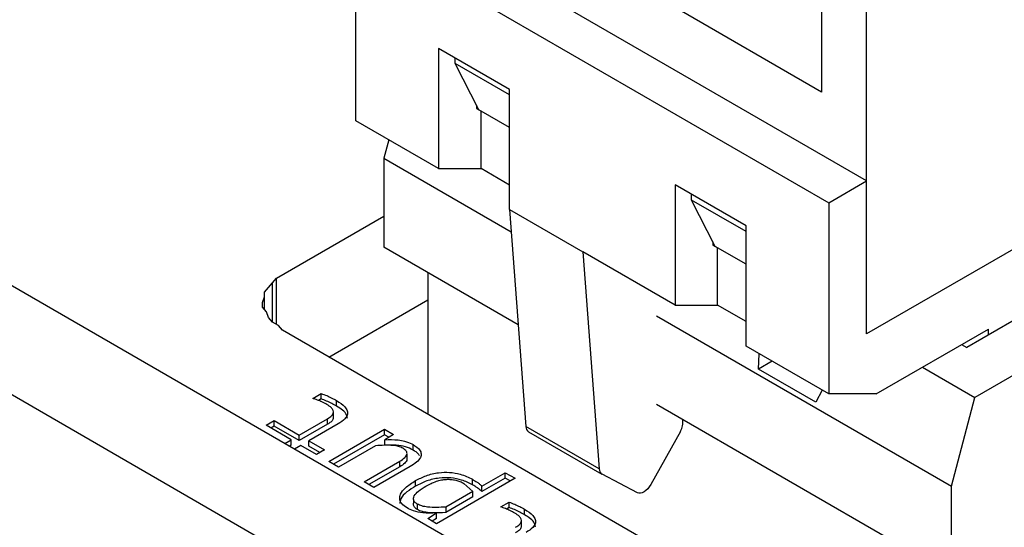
# Model space of a CAD drawing. Header units: millimetres. Extents: x 0 to 420, y 0 to 297.
# Tile 40 of 145: x 84.655 to 86.127, y 49.258 to 50.017. Entities that reach past the tile are written whole.
import ezdxf

# ---------------------------------------------------------------- set-up
doc = ezdxf.new("R2010")
doc.units = ezdxf.units.MM

msp = doc.modelspace()

# ---------------------------------------------------------------- linework, layer by layer
at = {"color": 7, "linetype": 'Continuous', "lineweight": 25}
for p, q in [((87.5935, 47.9156), (79.7057, 52.4691)), ((87.4521, 47.834), (79.5643, 52.3875)), ((85.9211, 49.5471), (85.9211, 50.3799)), ((85.8539, 50.3534), (85.8539, 49.9084)), ((85.9211, 49.7757), (85.214, 50.1839)), ((85.1574, 49.8655), (85.1574, 50.1513)), ((85.1574, 50.1513), (85.8645, 49.743)), ((85.8539, 49.9084), (85.6347, 50.0349)), ((85.3872, 49.9124), (85.2812, 49.9737)), ((85.2812, 49.9737), (85.2812, 49.794)), ((85.3059, 49.9512), (85.3059, 49.9594)), ((85.3872, 49.9043), (85.3059, 49.9512)), ((85.3413, 49.8818), (85.3059, 49.9512)), ((85.3872, 49.7328), (85.3872, 49.9124)), ((85.3377, 49.8887), (85.3377, 49.8838)), ((85.3377, 49.8838), (85.3413, 49.8818)), ((85.3872, 49.8553), (85.3413, 49.8818)), ((85.3448, 49.794), (85.3448, 49.8798)), ((85.2812, 49.794), (85.1574, 49.8655)), ((85.2067, 49.837), (85.1994, 49.8095)), ((85.1994, 49.8095), (85.3897, 49.6996)), ((85.1994, 49.8095), (85.1994, 49.6767)), ((85.2812, 49.794), (85.3448, 49.794)), ((85.3872, 49.7695), (85.3448, 49.794)), ((86.3304, 49.7834), (85.9211, 49.5471)), ((85.7408, 49.7083), (85.6347, 49.7696)), ((85.6347, 49.7696), (85.6347, 49.5899)), ((85.8645, 49.743), (85.9211, 49.7757)), ((85.9211, 49.5471), (85.9211, 49.7757)), ((85.6595, 49.7471), (85.6595, 49.7553)), ((85.7408, 49.7002), (85.6595, 49.7471)), ((85.6948, 49.6777), (85.6595, 49.7471)), ((85.8645, 49.743), (85.8645, 49.4573)), ((85.0385, 49.6303), (85.1994, 49.7231)), ((85.3872, 49.7328), (85.4968, 49.6695)), ((85.3872, 49.7328), (85.4116, 49.4084)), ((85.7408, 49.5287), (85.7408, 49.7083)), ((85.6913, 49.6846), (85.6913, 49.6797)), ((85.6913, 49.6797), (85.6948, 49.6777)), ((85.4002, 49.5608), (85.1994, 49.6767)), ((85.6347, 49.5899), (85.4968, 49.6695)), ((85.4968, 49.6695), (85.5212, 49.3452)), ((85.7408, 49.6512), (85.6948, 49.6777)), ((85.6983, 49.5899), (85.6983, 49.6757)), ((86.3304, 49.6766), (86.0709, 49.5267)), ((85.2651, 49.6387), (85.2651, 49.4269)), ((85.0206, 49.6096), (85.0325, 49.6234)), ((85.0325, 49.6234), (85.0385, 49.6303)), ((85.0385, 49.5612), (85.0385, 49.6303)), ((85.0206, 49.6026), (85.0206, 49.6096)), ((85.0176, 49.594), (85.0206, 49.6026)), ((85.0176, 49.5871), (85.0176, 49.594)), ((85.0206, 49.5836), (85.0206, 49.6026)), ((85.1171, 49.5124), (85.2651, 49.5978)), ((86.3304, 49.5949), (86.0832, 49.4522)), ((85.0236, 49.5802), (85.0176, 49.5871)), ((85.0266, 49.5715), (85.0236, 49.5802)), ((85.6347, 49.5899), (85.6983, 49.5899)), ((85.7408, 49.5654), (85.6983, 49.5899)), ((85.0325, 49.5646), (85.0266, 49.5715)), ((85.0415, 49.5594), (85.0325, 49.5646)), ((85.6071, 49.5741), (86.0479, 49.3196)), ((85.0475, 49.5525), (85.0415, 49.5594)), ((85.8946, 49.0635), (85.0475, 49.5525)), ((85.9352, 49.4573), (86.1032, 49.5542)), ((86.1032, 49.5454), (86.1032, 49.5542)), ((85.8645, 49.4573), (85.7408, 49.5287)), ((85.7595, 49.4943), (85.7607, 49.5172)), ((86.0632, 49.5311), (86.0709, 49.5267)), ((85.7799, 49.5061), (85.7595, 49.4943)), ((85.8451, 49.4449), (85.7595, 49.4943)), ((86.0049, 49.4975), (86.0832, 49.4522)), ((85.093, 49.4507), (85.1054, 49.4579)), ((85.1054, 49.4498), (85.1054, 49.4579)), ((85.8548, 49.4629), (85.8451, 49.4449)), ((85.1054, 49.4498), (85.1015, 49.4475)), ((85.1286, 49.4391), (85.1286, 49.4473)), ((85.9352, 49.4573), (85.8645, 49.4573)), ((86.0479, 49.3196), (86.0832, 49.4522)), ((85.1238, 49.4222), (85.1238, 49.4303)), ((86.0479, 49.1869), (85.6071, 49.4413)), ((85.0231, 49.4104), (85.0353, 49.4175)), ((85.0353, 49.4175), (85.0728, 49.3958)), ((85.0353, 49.4093), (85.0353, 49.4175)), ((85.0728, 49.3958), (85.1152, 49.4203)), ((85.1152, 49.4121), (85.1152, 49.4203)), ((85.0606, 49.3888), (85.0231, 49.4104)), ((85.0353, 49.4093), (85.0302, 49.4063)), ((85.0728, 49.3876), (85.0353, 49.4093)), ((85.1152, 49.4121), (85.0728, 49.3876)), ((85.1309, 49.4126), (85.0873, 49.3874)), ((85.1169, 49.3563), (85.2004, 49.4045)), ((85.2004, 49.4045), (85.2135, 49.3969)), ((85.2004, 49.3963), (85.2004, 49.4045)), ((85.5212, 49.3452), (85.4116, 49.4084)), ((85.4157, 49.4006), (85.5253, 49.3373)), ((85.6427, 49.4014), (85.5983, 49.3219)), ((85.0511, 49.3833), (85.0606, 49.3888)), ((85.0606, 49.3806), (85.0606, 49.3888)), ((85.0728, 49.3876), (85.0728, 49.3958)), ((85.0873, 49.3874), (85.1107, 49.3739)), ((85.0873, 49.3793), (85.0873, 49.3874)), ((85.2004, 49.3963), (85.124, 49.3522)), ((85.2066, 49.3927), (85.2004, 49.3963)), ((85.2135, 49.3969), (85.2005, 49.3889)), ((85.2005, 49.3807), (85.2005, 49.3889)), ((85.0606, 49.3806), (85.0582, 49.3792)), ((85.0751, 49.3804), (85.0656, 49.3749)), ((85.0985, 49.3669), (85.0751, 49.3804)), ((85.1036, 49.3699), (85.0873, 49.3793)), ((85.1107, 49.3739), (85.0985, 49.3669)), ((85.1868, 49.3798), (85.1314, 49.3479)), ((85.243, 49.3734), (85.243, 49.3816)), ((85.1314, 49.3479), (85.1169, 49.3563)), ((85.1696, 49.3259), (85.223, 49.3567)), ((85.223, 49.3485), (85.223, 49.3567)), ((85.2339, 49.3598), (85.2339, 49.368)), ((85.223, 49.3485), (85.1767, 49.3218)), ((85.2387, 49.349), (85.1841, 49.3175)), ((85.1841, 49.3175), (85.1696, 49.3259)), ((85.2468, 49.3196), (85.2468, 49.3278)), ((85.3954, 49.3313), (85.2778, 49.2634)), ((85.3318, 49.3216), (85.3318, 49.3297)), ((85.3459, 49.3194), (85.3809, 49.3396)), ((85.3809, 49.3315), (85.3459, 49.3113)), ((85.3809, 49.3396), (85.3954, 49.3313)), ((85.3809, 49.3315), (85.3809, 49.3396)), ((85.3883, 49.3272), (85.3809, 49.3315)), ((85.5783, 49.3097), (85.5256, 49.3372)), ((85.3325, 49.3117), (85.292, 49.2883)), ((85.319, 49.3236), (85.3325, 49.3117)), ((85.3325, 49.3035), (85.3325, 49.3117)), ((85.3459, 49.3113), (85.3459, 49.3194)), ((86.0479, 49.1869), (86.0479, 49.3196)), ((85.2438, 49.2995), (85.2438, 49.2942)), ((85.3325, 49.3035), (85.292, 49.2801)), ((85.2495, 49.2844), (85.2495, 49.2926)), ((85.292, 49.2883), (85.292, 49.2801)), ((85.3741, 49.2885), (85.3865, 49.2957)), ((85.3865, 49.2875), (85.3826, 49.2852)), ((85.3865, 49.2875), (85.3865, 49.2957)), ((85.4097, 49.2768), (85.4097, 49.285)), ((85.2649, 49.2709), (85.2779, 49.2794)), ((85.2778, 49.2634), (85.2649, 49.2709)), ((85.2779, 49.2713), (85.2715, 49.267)), ((85.2779, 49.2713), (85.2779, 49.2794)), ((85.4049, 49.2599), (85.4049, 49.2681))]:
    msp.add_line(p, q, dxfattribs=at)
at = {"color": 1, "linetype": 'Continuous', "lineweight": 25}
msp.add_line((85.0325, 49.5646), (85.0325, 49.6234), dxfattribs=at)
at = {"color": 7, "linetype": 'Continuous', "lineweight": 25, "flags": 128}
msp.add_lwpolyline([(85.5983, 49.3219), (85.5962, 49.3186), (85.5938, 49.3156), (85.5912, 49.3131), (85.5884, 49.3111), (85.5856, 49.3097), (85.583, 49.309), (85.5805, 49.309), (85.5783, 49.3097)], dxfattribs=at)
at = {"color": 7, "linetype": 'Continuous', "lineweight": 25}
for centre, radius, start, end in [((85.6217, 49.4146), 0.0248, 327.9139, 9.8797), ((85.421, 49.4083), 0.00937, 179.4888, 235.7241), ((85.5305, 49.3451), 0.00928, 179.3289, 237.9138)]:
    msp.add_arc(centre, radius, start, end, dxfattribs=at)
for points, knots in [([(85.1054, 49.4579), (85.1083, 49.4569), (85.1139, 49.4549), (85.1215, 49.4512), (85.1262, 49.4486), (85.1286, 49.4473)], [0, 0, 0, 0, 0.3368414, 0.6674965, 1, 1, 1, 1]), ([(85.1141, 49.4415), (85.1116, 49.4428), (85.1072, 49.4452), (85.1, 49.4482), (85.0953, 49.4499), (85.093, 49.4507)], [0, 0, 0, 0, 0.376567, 0.687611, 1, 1, 1, 1]), ([(85.1286, 49.4391), (85.1262, 49.4404), (85.1214, 49.4431), (85.1138, 49.4467), (85.1082, 49.4488), (85.1054, 49.4498)], [0, 0, 0, 0, 0.336516, 0.666869, 1, 1, 1, 1]), ([(85.1286, 49.4473), (85.1332, 49.4443), (85.1402, 49.4398), (85.1452, 49.432), (85.145, 49.4256), (85.1405, 49.4188), (85.1345, 49.4149), (85.1309, 49.4126)], [0, 0, 0, 0, 0.293098, 0.454524, 0.617243, 0.761085, 1, 1, 1, 1]), ([(85.1152, 49.4203), (85.1174, 49.4217), (85.1212, 49.4242), (85.1239, 49.4285), (85.1238, 49.4327), (85.1207, 49.4373), (85.1165, 49.4399), (85.1141, 49.4415)], [0, 0, 0, 0, 0.2404, 0.400326, 0.561153, 0.74372, 1, 1, 1, 1]), ([(85.1447, 49.4207), (85.1445, 49.4224), (85.1441, 49.4268), (85.1379, 49.4332), (85.1317, 49.4371), (85.1286, 49.4391)], [0, 0, 0, 0, 0.246131, 0.625008, 1, 1, 1, 1]), ([(85.1236, 49.4222), (85.1235, 49.4212), (85.1234, 49.4187), (85.1201, 49.4152), (85.1168, 49.4131), (85.1152, 49.4121)], [0, 0, 0, 0, 0.254608, 0.645247, 1, 1, 1, 1]), ([(85.2005, 49.3889), (85.2072, 49.389), (85.2174, 49.3893), (85.2314, 49.3869), (85.2386, 49.384), (85.2423, 49.3819), (85.243, 49.3816)], [0, 0, 0, 0, 0.438606, 0.6580597, 0.9409002, 1, 1, 1, 1]), ([(85.2277, 49.3761), (85.2255, 49.3772), (85.2213, 49.3792), (85.2071, 49.3812), (85.1956, 49.3804), (85.1868, 49.3798)], [0, 0, 0, 0, 0.1937321, 0.3831226, 1, 1, 1, 1]), ([(85.243, 49.3734), (85.2393, 49.3752), (85.2321, 49.3789), (85.2168, 49.3811), (85.2063, 49.3809), (85.2005, 49.3807)], [0, 0, 0, 0, 0.30992, 0.621422, 1, 1, 1, 1]), ([(85.223, 49.3567), (85.2257, 49.3584), (85.2295, 49.3608), (85.2327, 49.3645), (85.2339, 49.367), (85.234, 49.3695), (85.233, 49.3718), (85.2308, 49.3741), (85.2288, 49.3754), (85.2277, 49.3761)], [0, 0, 0, 0, 0.308208, 0.4355046, 0.5497767, 0.6566318, 0.7628588, 0.87536, 1, 1, 1, 1]), ([(85.243, 49.3816), (85.2467, 49.379), (85.2527, 49.3751), (85.2556, 49.368), (85.2541, 49.3616), (85.2483, 49.355), (85.242, 49.351), (85.2387, 49.349)], [0, 0, 0, 0, 0.264567, 0.416139, 0.567888, 0.77521, 1, 1, 1, 1]), ([(85.2524, 49.3652), (85.252, 49.366), (85.2502, 49.3691), (85.2461, 49.3715), (85.243, 49.3734)], [0, 0, 0, 0, 0.226486, 1, 1, 1, 1]), ([(85.2338, 49.3598), (85.2338, 49.3595), (85.2338, 49.3584), (85.2327, 49.3563), (85.2296, 49.3526), (85.2257, 49.3502), (85.223, 49.3485)], [0, 0, 0, 0, 0.068701, 0.262274, 0.477909, 1, 1, 1, 1]), ([(85.2468, 49.3278), (85.2518, 49.3304), (85.2618, 49.3356), (85.2797, 49.3399), (85.2976, 49.3406), (85.3159, 49.3375), (85.3259, 49.3326), (85.3318, 49.3297)], [0, 0, 0, 0, 0.209629, 0.420799, 0.591878, 0.763032, 1, 1, 1, 1]), ([(85.2339, 49.287), (85.2309, 49.289), (85.225, 49.293), (85.2223, 49.3005), (85.224, 49.3087), (85.2317, 49.3183), (85.2413, 49.3243), (85.2468, 49.3278)], [0, 0, 0, 0, 0.171185, 0.33358, 0.474074, 0.698769, 1, 1, 1, 1]), ([(85.3318, 49.3216), (85.3266, 49.3241), (85.3171, 49.3289), (85.2994, 49.3323), (85.2809, 49.332), (85.2624, 49.3277), (85.2521, 49.3224), (85.2468, 49.3196)], [0, 0, 0, 0, 0.21059, 0.389627, 0.569258, 0.778807, 1, 1, 1, 1]), ([(85.2622, 49.3196), (85.2672, 49.3222), (85.2742, 49.3259), (85.2851, 49.3288), (85.2926, 49.3298), (85.2999, 49.3297), (85.3068, 49.3286), (85.3134, 49.3266), (85.3171, 49.3246), (85.319, 49.3236)], [0, 0, 0, 0, 0.307498, 0.43494, 0.550575, 0.660487, 0.76816, 0.879534, 1, 1, 1, 1]), ([(85.3318, 49.3297), (85.3341, 49.3283), (85.3379, 49.3261), (85.3426, 49.3226), (85.3448, 49.3205), (85.3459, 49.3194)], [0, 0, 0, 0, 0.439036, 0.718488, 1, 1, 1, 1]), ([(85.2468, 49.3196), (85.2423, 49.3168), (85.2332, 49.3111), (85.2243, 49.302), (85.2234, 49.2958), (85.2231, 49.2936)], [0, 0, 0, 0, 0.384853, 0.772378, 1, 1, 1, 1]), ([(85.2495, 49.2926), (85.2482, 49.2934), (85.2457, 49.2951), (85.2436, 49.2982), (85.2433, 49.3015), (85.2451, 49.3064), (85.2512, 49.3128), (85.2583, 49.3172), (85.2622, 49.3196)], [0, 0, 0, 0, 0.108008, 0.209045, 0.312281, 0.426357, 0.680242, 1, 1, 1, 1]), ([(85.3459, 49.3113), (85.3441, 49.3129), (85.3412, 49.3156), (85.3362, 49.3189), (85.3333, 49.3207), (85.3318, 49.3216)], [0, 0, 0, 0, 0.439608, 0.719285, 1, 1, 1, 1]), ([(85.2495, 49.2844), (85.2478, 49.2855), (85.2447, 49.2877), (85.2433, 49.292), (85.2435, 49.2951), (85.2448, 49.2966), (85.2449, 49.2967)], [0, 0, 0, 0, 0.323433, 0.629499, 0.965601, 1, 1, 1, 1]), ([(85.2779, 49.2794), (85.2711, 49.279), (85.2593, 49.2784), (85.2439, 49.2819), (85.237, 49.2854), (85.2339, 49.287)], [0, 0, 0, 0, 0.424236, 0.740123, 1, 1, 1, 1]), ([(85.292, 49.2883), (85.2828, 49.2877), (85.2707, 49.287), (85.2561, 49.2895), (85.2516, 49.2916), (85.2495, 49.2926)], [0, 0, 0, 0, 0.613492, 0.815329, 1, 1, 1, 1]), ([(85.292, 49.2801), (85.2853, 49.2797), (85.2752, 49.2791), (85.2619, 49.2801), (85.2541, 49.282), (85.2505, 49.2839), (85.2495, 49.2844)], [0, 0, 0, 0, 0.450616, 0.676116, 0.904025, 1, 1, 1, 1]), ([(85.3952, 49.2792), (85.3927, 49.2805), (85.3883, 49.2829), (85.3811, 49.2859), (85.3764, 49.2876), (85.3741, 49.2885)], [0, 0, 0, 0, 0.376567, 0.687611, 1, 1, 1, 1]), ([(85.3865, 49.2957), (85.3894, 49.2946), (85.3949, 49.2926), (85.4026, 49.2889), (85.4073, 49.2863), (85.4097, 49.285)], [0, 0, 0, 0, 0.3368414, 0.6674965, 1, 1, 1, 1]), ([(85.4097, 49.2768), (85.4073, 49.2782), (85.4025, 49.2808), (85.3949, 49.2845), (85.3893, 49.2865), (85.3865, 49.2875)], [0, 0, 0, 0, 0.336516, 0.666869, 1, 1, 1, 1]), ([(85.4097, 49.285), (85.4143, 49.2821), (85.4213, 49.2775), (85.4263, 49.2697), (85.4261, 49.2634), (85.4215, 49.2565), (85.4156, 49.2527), (85.4119, 49.2503)], [0, 0, 0, 0, 0.293098, 0.454524, 0.617243, 0.761085, 1, 1, 1, 1]), ([(85.3963, 49.258), (85.3985, 49.2595), (85.4023, 49.2619), (85.405, 49.2662), (85.4049, 49.2704), (85.4018, 49.275), (85.3976, 49.2776), (85.3952, 49.2792)], [0, 0, 0, 0, 0.2404, 0.400326, 0.561153, 0.74372, 1, 1, 1, 1]), ([(85.4258, 49.2584), (85.4256, 49.2601), (85.4252, 49.2646), (85.419, 49.271), (85.4128, 49.2749), (85.4097, 49.2768)], [0, 0, 0, 0, 0.246131, 0.625008, 1, 1, 1, 1]), ([(85.4047, 49.2599), (85.4046, 49.2589), (85.4045, 49.2564), (85.4012, 49.2529), (85.3978, 49.2508), (85.3963, 49.2498)], [0, 0, 0, 0, 0.254608, 0.645247, 1, 1, 1, 1])]:
    msp.add_open_spline(points, degree=3, knots=knots, dxfattribs=at)

doc.saveas('drawing.dxf')
